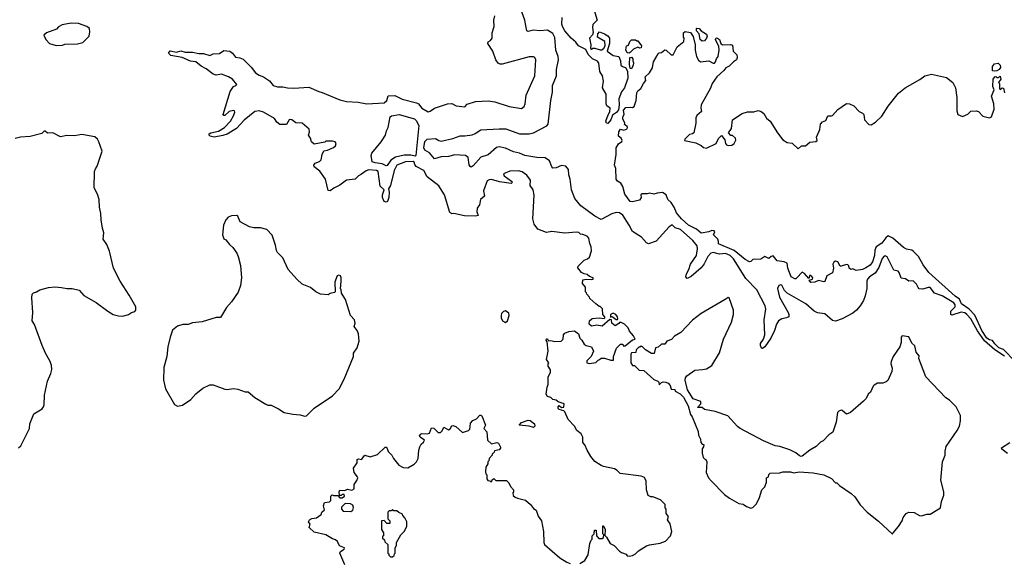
# Model space of a CAD drawing. Extents: x 2220333 to 2384341, y 721037 to 894043.
# Tile 176 of 256: x 2295557 to 2304714, y 817910 to 822968. Entities that reach past the tile are written whole.
import ezdxf

# ---------------------------------------------------------------- set-up
doc = ezdxf.new("R2010")
doc.units = 0

msp = doc.modelspace()

# ---------------------------------------------------------------- linework, layer by layer
at = {"layer": '0CON10XD'}
for points in [[(2304715, 819836.2), (2304625.5, 819895.5), (2304529.6, 819979.6), (2304464.2, 820074.2), (2304401, 820185), (2304365, 820226.6), (2304345, 820240.5), (2304313.8, 820246.2), (2304225, 820220), (2304217.5, 820225), (2304217.1, 820255), (2304257.1, 820295), (2304258.1, 820315), (2304245, 820333.9), (2304135, 820398.9), (2304065, 820422.5), (2304025, 820475.7), (2304005, 820477.1), (2303955, 820460), (2303922.5, 820465), (2303911.2, 820475), (2303897.3, 820507.3), (2303867, 820537), (2303825, 820536.7), (2303795, 820557.5), (2303755, 820563.3), (2303736, 820615), (2303725, 820628.8), (2303685, 820638), (2303625, 820762), (2303605, 820770.6), (2303595, 820766.9), (2303578.5, 820745), (2303547.8, 820662.2), (2303511.1, 820608.9), (2303460.5, 820575), (2303442.3, 820555), (2303436.2, 820535), (2303434.2, 820465.8), (2303420.8, 820399.2), (2303405.4, 820354.6), (2303372.2, 820305), (2303338.5, 820265), (2303305, 820238.8), (2303205, 820184.2), (2303145, 820164.4), (2303115, 820168), (2303045, 820231.4), (2302975, 820240), (2302944.3, 820255), (2302866.9, 820325), (2302693.5, 820423.5), (2302668.9, 820448.9), (2302645, 820496.9), (2302635, 820500.6), (2302618, 820495), (2302604, 820466), (2302622.5, 820385), (2302704.3, 820245), (2302710.8, 820225), (2302708.8, 820205), (2302687, 820193), (2302645, 820184.3), (2302614.7, 820165.3), (2302595.6, 820135), (2302577.1, 820075), (2302541.4, 820005), (2302485, 819923.8), (2302465, 819910), (2302455, 819913.3), (2302445.7, 819935.7), (2302445.6, 819955), (2302475.4, 819994.6), (2302486.5, 820035), (2302481.5, 820175), (2302494.6, 820274.6), (2302489.6, 820305), (2302410.6, 820455), (2302309.2, 820559.2), (2302195, 820744.2), (2302165, 820775.2), (2302121.4, 820791.4), (2302065, 820787.7), (2302005, 820801.8), (2301985, 820796.2), (2301957.3, 820765), (2301923.6, 820696.4), (2301895, 820659.2), (2301801.5, 820578.5), (2301765, 820561.1), (2301753.3, 820575), (2301758.1, 820605), (2301780, 820645), (2301795.2, 820694.8), (2301849.5, 820775), (2301855.6, 820795), (2301860.5, 820835), (2301855.9, 820865), (2301817.5, 820915), (2301702.5, 821015), (2301652.4, 821032.4), (2301625, 821060.6), (2301598.1, 821041.9), (2301475, 820908.6), (2301405, 820881.9), (2301385, 820893.1), (2301340.5, 820945), (2301255, 820997.8), (2301224.2, 821055.8), (2301165, 821150.4), (2301135, 821171.8), (2301105, 821173.8), (2301065, 821162.5), (2300965, 821109.2), (2300905, 821138.5), (2300774.8, 821234.8), (2300720.8, 821305), (2300688.8, 821385), (2300676.4, 821485), (2300662.7, 821525), (2300660, 821575), (2300635, 821605.5), (2300595, 821612.9), (2300545, 821590.5), (2300515, 821587.5), (2300505, 821598.8), (2300484.5, 821655), (2300445, 821683.1), (2300365, 821685.6), (2300255, 821705.5), (2300205, 821726.2), (2300149.7, 821739.7), (2300075, 821772.1), (2300015, 821784.8), (2299992, 821778), (2299915, 821710.8), (2299845, 821688.6), (2299775, 821608.9), (2299755, 821597.1), (2299745, 821601.4), (2299737.7, 821617.7), (2299726.5, 821685), (2299703.7, 821703.7), (2299605, 821709.3), (2299545, 821696.4), (2299475, 821691.1), (2299415, 821673.6), (2299368.5, 821728.5), (2299323.3, 821755), (2299314.8, 821775), (2299325, 821834), (2299345, 821855.6), (2299425, 821861.4), (2299455, 821842.5), (2299475, 821838.6), (2299586.2, 821863.8), (2299653.1, 821886.9), (2299695, 821886), (2299765, 821898.1), (2299791.3, 821908.7), (2299845, 821944.4), (2300016.9, 821953.1), (2300077.9, 821952.1), (2300205, 821906.2), (2300294.6, 821905.4), (2300336, 821914), (2300459.7, 821980.3), (2300471.2, 821995), (2300496.5, 822215), (2300512.2, 822295), (2300512.3, 822355), (2300549.3, 822445), (2300549.2, 822505), (2300568.8, 822595), (2300565.2, 822625), (2300544.3, 822685), (2300532.2, 822802.2), (2300515, 822838.2), (2300465, 822869.8), (2300394.8, 822864.8), (2300335, 822869.5), (2300285, 822857.5), (2300272.5, 822865), (2300266, 822896), (2300253.4, 822965), (2300218, 823065)], [(2300895.8, 823065), (2300926.2, 822965), (2300888.3, 822921.7), (2300884.1, 822895.9), (2300891.2, 822848.8), (2300882.5, 822827.5), (2300856.7, 822795), (2300867.5, 822735), (2300865, 822700), (2300875, 822692.5), (2300888.3, 822701.7), (2300905, 822702.5), (2300955, 822686.7), (2300971.7, 822688.3), (2300988.3, 822701.7), (2301002.5, 822725), (2301000, 822765), (2300930, 822805), (2300933.6, 822836.4), (2300950, 822855), (2300996.1, 822836.1), (2301026.4, 822816.4), (2301042.5, 822795), (2301043.3, 822745), (2301020, 822675), (2301075, 822633.8), (2301130, 822625), (2301143.3, 822585), (2301147.5, 822545), (2301162.3, 822532.3), (2301191.7, 822521.7), (2301209.3, 822489.3), (2301212.9, 822425), (2301181.2, 822335), (2301153.5, 822296.5), (2301129.8, 822230.2), (2301131.9, 822175), (2301125, 822128.8), (2301106.2, 822105), (2301070.9, 822079.1), (2301054.4, 822035), (2301025, 822001.2)], [(2295895, 822728.8), (2295955, 822731.2), (2295975, 822738.8), (2296093, 822743), (2296145, 822756.7), (2296203.8, 822815), (2296208.8, 822855), (2296205, 822887.5), (2296182.5, 822905), (2296105, 822933.3), (2296035, 822936), (2295950.5, 822919.5), (2295917, 822903), (2295899.5, 822880.5), (2295805, 822846.7), (2295780, 822825), (2295800, 822785), (2295835, 822747.5), (2295895, 822728.8)], [(2300795, 820970), (2300773, 820973), (2300757, 820987), (2300735, 820992.5), (2300625, 820983.3), (2300505, 820996.2), (2300455, 820988.8), (2300375, 821020), (2300340, 821065), (2300328.8, 821115), (2300340.8, 821335), (2300330.8, 821385), (2300303.3, 821425), (2300306.7, 821475), (2300273, 821523), (2300231.2, 821551.2), (2300195, 821563.3), (2300115, 821557.5), (2300056.7, 821535), (2300063.3, 821515), (2300131.2, 821465), (2300138.8, 821455), (2300127.1, 821442.9), (2300019.1, 821459.1), (2299945, 821481.1), (2299922, 821478), (2299905, 821467.5), (2299869.4, 821375), (2299880, 821325), (2299841.1, 821295), (2299831.9, 821245), (2299812.5, 821215), (2299809.2, 821179.2), (2299820, 821145), (2299795, 821140), (2299693.9, 821143.9), (2299595, 821164), (2299575, 821162.5), (2299556, 821175), (2299507.7, 821337.7), (2299453.6, 821423.6), (2299347.3, 821507.3), (2299314.2, 821565), (2299243, 821603), (2299230.3, 821620.3), (2299225, 821641.2), (2299215, 821648.9), (2299145, 821646.8), (2299064.4, 821615), (2299039.1, 821565), (2299004.5, 821425), (2298985.8, 821395), (2298992.3, 821362.3), (2298990.8, 821315), (2298976, 821275), (2298965, 821268.8), (2298945.9, 821275.9), (2298930.6, 821315), (2298930, 821340), (2298946.7, 821385), (2298908.3, 821418.3), (2298890.8, 821555), (2298875, 821565.4), (2298805, 821570.8), (2298778.1, 821561.9), (2298735, 821530), (2298706.7, 821515), (2298676.8, 821483.2), (2298596.1, 821473.9), (2298532.5, 821427.5), (2298478.8, 821401.2), (2298445, 821376.2), (2298425, 821378.8), (2298399.2, 821485), (2298347.4, 821557.4), (2298295, 821600), (2298292, 821615), (2298305, 821632), (2298345, 821648.8), (2298361.2, 821665), (2298370, 821715), (2298385, 821747.5), (2298420, 821755), (2298475, 821780), (2298493.3, 821795), (2298500, 821815), (2298491.7, 821831.7), (2298465, 821838.8), (2298405, 821836.7), (2298395, 821830), (2298295, 821810), (2298271.7, 821831.7), (2298262, 821865), (2298243, 821893), (2298251.2, 821925), (2298248.3, 821948.3), (2298185, 822004.2), (2298125, 822008.6), (2298088.8, 822035), (2298075, 822038.6), (2298064, 822035), (2298037.5, 821992.5), (2297975, 821992.5), (2297947.5, 822015), (2297925, 822048.8), (2297825, 822107.5), (2297785, 822120.6), (2297745, 822113.1), (2297645, 822032.5), (2297574.4, 821955.6), (2297485, 821903.1), (2297445, 821889.4), (2297365, 821876), (2297327.5, 821885), (2297317.5, 821895), (2297320, 821905), (2297335, 821916), (2297405, 821930), (2297461.4, 821965), (2297517.5, 822025), (2297545.8, 822075), (2297558, 822108), (2297555, 822120), (2297545, 822123.3), (2297505, 822113.8), (2297465, 822078), (2297455, 822076.2), (2297450, 822085), (2297515, 822300), (2297543.8, 822346.2), (2297567.5, 822355), (2297576.2, 822365), (2297536.7, 822415), (2297500, 822435), (2297435, 822460), (2297385, 822453.3), (2297355, 822460), (2297292.3, 822512.3), (2297245.6, 822535.6), (2297195, 822576), (2297145, 822580.8), (2297066.8, 822616.8), (2296962.5, 822635), (2296940, 822655), (2296955, 822677.5), (2297015, 822666), (2297055, 822678.1), (2297095, 822664.3), (2297165, 822664.3), (2297223, 822653), (2297265, 822652.9), (2297325, 822634.2), (2297355, 822650.8), (2297415, 822653.8), (2297455, 822680.8), (2297510, 822675), (2297536.7, 822655), (2297565, 822618.8), (2297605, 822614.4), (2297635, 822601.4), (2297710, 822525), (2297748.8, 822475), (2297782.8, 822452.8), (2297825, 822436), (2297878.8, 822398.8), (2297913.8, 822355), (2297955, 822341.9), (2298005, 822344.2), (2298046.7, 822333.3), (2298105, 822330), (2298245, 822338.8), (2298339.1, 822299.1), (2298371.1, 822291.1), (2298535, 822221.1), (2298596.6, 822206.6), (2298705, 822200), (2298785.9, 822185.9), (2298947, 822193), (2298970, 822215), (2298985, 822260), (2299045, 822264.2), (2299115, 822227.5), (2299247.5, 822195), (2299266.2, 822185), (2299296.7, 822145), (2299355, 822111.2), (2299373.6, 822116.4), (2299414.1, 822145.9), (2299535, 822186.2), (2299575, 822188.8), (2299615, 822166.2), (2299695, 822156.7), (2299719.3, 822180.7), (2299795, 822206.2), (2299915, 822212), (2299975, 822203.8), (2300109.1, 822159.1), (2300225, 822143.1), (2300249.2, 822160.8), (2300258, 822185), (2300265.8, 822265), (2300347.5, 822445), (2300356.2, 822595), (2300347.5, 822615), (2300335, 822622.5), (2300295, 822623.8), (2300045, 822553.3), (2300023.6, 822553.6), (2300005, 822562.5), (2299983.3, 822595), (2299955.9, 822675.9), (2299910, 822745), (2299915, 822762.5), (2299936.7, 822775), (2299950, 822795), (2299949.2, 822845), (2299970.6, 822905), (2299965.8, 822965), (2299975.7, 823005)], [(2301025, 822001.2), (2301015, 822006.7), (2301009.2, 822025), (2301028.3, 822081.7), (2301045, 822110), (2301046.7, 822145), (2301018, 822165), (2301009.4, 822185), (2301012, 822275), (2300977.5, 822335), (2300986.1, 822396.1), (2300975.7, 822445), (2300952, 822485), (2300942.5, 822565), (2300930.8, 822580.8), (2300885, 822604.3), (2300842.8, 822642.8), (2300821.2, 822691.2), (2300755, 822724.3), (2300729.5, 822759.5), (2300685.8, 822795), (2300626.2, 822865), (2300603.3, 822905), (2300598.8, 822925), (2300602.7, 822987.3)], [(2304815, 819788.9), (2304705, 819900.5), (2304663.9, 819915), (2304625, 819950.8), (2304602.8, 819982.8), (2304575, 819989.5), (2304552.6, 820005), (2304505.7, 820075), (2304439.2, 820219.2), (2304386.2, 820276.2), (2304316.6, 820325), (2304297.8, 820367.8), (2304256.1, 820395), (2304012.2, 820615), (2303958.1, 820688.1), (2303916.2, 820766.2), (2303865, 820815.4), (2303853.1, 820823.1), (2303805, 820832.3), (2303775, 820848.8), (2303676, 820936), (2303635, 820956.7), (2303610.5, 820939.5), (2303575, 820889.6), (2303521.6, 820855), (2303510, 820825), (2303507.2, 820775), (2303487.2, 820715), (2303465, 820682.9), (2303425, 820657.9), (2303393.3, 820645), (2303336, 820636), (2303305, 820650), (2303285, 820643.3), (2303270, 820655), (2303267, 820677), (2303258.3, 820688.3), (2303245, 820691.2), (2303195, 820674), (2303185.9, 820675.9), (2303163.9, 820713.9), (2303145, 820720), (2303128.3, 820711.7), (2303117.5, 820695), (2303123.8, 820655), (2303115, 820612.5), (2303063.6, 820586.4), (2303045, 820533.3), (2303035, 820530), (2302985, 820540), (2302950, 820525), (2302915, 820524), (2302900, 820545), (2302930, 820555), (2302932.5, 820565), (2302925, 820580), (2302905, 820590), (2302895, 820560), (2302855, 820607.5), (2302835, 820617.5), (2302784, 820566), (2302775, 820556.7), (2302765, 820556.2), (2302732.9, 820575), (2302700, 820655), (2302693, 820703), (2302665, 820713.8), (2302600, 820725), (2302565, 820771.2), (2302545, 820766.2), (2302525, 820746.7), (2302485, 820763.3), (2302449.2, 820740.8), (2302375, 820736), (2302355, 820717.5), (2302345, 820716.2), (2302305, 820737.1), (2302201.3, 820821.3), (2302055, 820882.5), (2302056.7, 820905), (2302048.8, 820925), (2302010, 820965), (2302020, 820995), (2302016.7, 821005), (2301993.9, 821006.1), (2301965, 820993.8), (2301895, 820983.3), (2301850.5, 821020.5), (2301775.8, 821055), (2301711.1, 821115), (2301665, 821170.9), (2301643, 821223), (2301615.9, 821265.9), (2301584.7, 821295), (2301570, 821340), (2301535, 821358.8), (2301485, 821353.8), (2301455, 821343.3), (2301415, 821352.5), (2301393.6, 821346.4), (2301345, 821346.7), (2301332, 821338), (2301336.7, 821315), (2301322.3, 821287.7), (2301255, 821271.9), (2301235, 821277.5), (2301186, 821345), (2301166.7, 821415), (2301146.2, 821446.2), (2301115, 821466.7), (2301102.9, 821482.9), (2301100, 821585), (2301088, 821615), (2301103.3, 821715), (2301104, 821775), (2301125, 821812.5), (2301157.5, 821835), (2301160, 821845), (2301150, 821865), (2301124.2, 821885), (2301128.6, 821925), (2301145, 821950), (2301175, 821941.2), (2301205, 821953.8), (2301210, 821965), (2301206.2, 821975), (2301182.5, 821992.5), (2301186, 822005), (2301165, 822046.7), (2301164.7, 822065), (2301176.9, 822085), (2301171.6, 822125), (2301195, 822151.8), (2301235.6, 822155.6), (2301255, 822151.2), (2301270.7, 822159.3), (2301290, 822215), (2301295, 822287.5), (2301304.3, 822305.7), (2301332.3, 822327.7), (2301356.7, 822375), (2301378.3, 822401.7), (2301372.5, 822435), (2301412.5, 822475), (2301440.7, 822519.3), (2301449.3, 822559.3), (2301450, 822575), (2301495, 822650), (2301505, 822660), (2301527, 822663), (2301555, 822687.5), (2301570, 822685), (2301615, 822642.5), (2301635, 822640), (2301672.5, 822715), (2301733.3, 822765), (2301736.7, 822795), (2301730, 822805), (2301730, 822845), (2301745, 822857.5), (2301795, 822850), (2301820.7, 822810.7), (2301840, 822735), (2301837.1, 822685), (2301850, 822625), (2301870.5, 822590.5), (2301887, 822577), (2301965.9, 822585.9), (2302005, 822562), (2302017.1, 822562.9), (2302028, 822575), (2302036, 822605), (2302052, 822625), (2302062, 822685), (2302058.8, 822718.8), (2302026.7, 822785), (2302035, 822800), (2302045, 822797.5), (2302065, 822782.5), (2302077.7, 822747.7), (2302094, 822734), (2302166.2, 822736.2), (2302185, 822730), (2302192.5, 822675), (2302225, 822640), (2302230, 822615), (2302222.5, 822595), (2302195, 822576.7), (2302155, 822536.7), (2302125, 822520), (2302105, 822494), (2302040, 822435), (2301998, 822375), (2301980.5, 822329.5), (2301893.8, 822175), (2301890, 822145), (2301897.5, 822115), (2301855, 822076.7), (2301846, 822055), (2301844, 822005), (2301827.5, 821915), (2301815, 821906), (2301785, 821900), (2301742.5, 821855), (2301740, 821845), (2301845, 821821.2), (2301895, 821797.5), (2301915, 821780), (2301945, 821773.3), (2302032.5, 821815), (2302055, 821862.5), (2302085, 821890), (2302115, 821850), (2302120, 821815), (2302130, 821805), (2302145, 821798.8), (2302179.2, 821800.8), (2302201.2, 821815), (2302216.4, 821846.4), (2302212.5, 821865), (2302185, 821890), (2302171.7, 821891.7), (2302150, 821915), (2302177.5, 821955), (2302186.7, 822035), (2302275, 822096), (2302325, 822110), (2302385, 822112), (2302425, 822124.3), (2302452, 822115), (2302475.8, 822095), (2302503.2, 822053.2), (2302535, 822024.2), (2302605, 821915.6), (2302655, 821851.1), (2302695, 821824.2), (2302739.7, 821819.7), (2302795, 821767.5), (2302826.7, 821793.3), (2302865, 821793.3), (2302905, 821828), (2302960, 821835), (2302972.5, 821845), (2302966.7, 821875), (2302996.7, 821945), (2303003.3, 821995), (2303021.4, 822018.6), (2303055, 822030), (2303072.5, 822075), (2303105, 822072.5), (2303115, 822077.5), (2303165, 822133.8), (2303247, 822187), (2303275, 822186.2), (2303313.3, 822165), (2303362.5, 822115), (2303395, 822098), (2303405.7, 822085), (2303413.8, 822035), (2303454.2, 821994.2), (2303475, 821990), (2303515, 822014.2), (2303575, 822070), (2303635, 822164), (2303730.8, 822285), (2303792, 822335), (2303928.8, 822411.2), (2303975, 822446.4), (2304037.7, 822462.3), (2304175, 822431.1), (2304233.4, 822383.4), (2304260, 822335), (2304271.8, 822245), (2304271.4, 822121.4), (2304280, 822085), (2304325, 822067.5), (2304375, 822087.5), (2304403, 822117), (2304455, 822118.8), (2304475, 822112.5), (2304515, 822070), (2304575, 822053.8), (2304595.8, 822064.2), (2304618.6, 822135), (2304617.5, 822185), (2304595.7, 822255), (2304618, 822315), (2304607.5, 822345), (2304610, 822415), (2304625, 822437.5), (2304635, 822440), (2304645, 822430), (2304655, 822430), (2304675, 822442.5), (2304682.5, 822415), (2304660, 822385), (2304670, 822375), (2304668.3, 822328.3), (2304675, 822320), (2304695, 822332.5), (2304705, 822330), (2304716.4, 822286.4)], [(2301905, 822766.7), (2301885, 822782.5), (2301876.7, 822835), (2301852.5, 822865), (2301850, 822885), (2301855, 822890), (2301875, 822887.5), (2301893.9, 822863.9), (2301945, 822832.5), (2301948.8, 822815), (2301943.8, 822795), (2301925, 822771.2), (2301905, 822766.7)], [(2301225, 822657.5), (2301205, 822660), (2301193, 822687), (2301200, 822725), (2301218.3, 822731.7), (2301230, 822765), (2301245, 822780), (2301285, 822780), (2301295, 822770), (2301305, 822770), (2301340, 822725), (2301337.5, 822705), (2301325, 822702.5), (2301305, 822712.5), (2301265, 822692.5), (2301235, 822662.5), (2301225, 822657.5)], [(2301245, 822510), (2301233, 822513), (2301227.5, 822555), (2301230, 822615), (2301245, 822620), (2301260, 822605), (2301257.5, 822585), (2301266.2, 822566.2), (2301262.5, 822545), (2301245, 822510)], [(2304625, 822487.5), (2304603.6, 822493.6), (2304603, 822533), (2304623, 822557), (2304655, 822562.5), (2304673.8, 822545), (2304677.3, 822522.7), (2304665.9, 822504.1), (2304645, 822492.5), (2304625, 822487.5)], [(2298965, 821608.8), (2298926.6, 821626.6), (2298862, 821635), (2298835, 821644.3), (2298824.1, 821705.9), (2298832.2, 821725), (2298917.9, 821832.1), (2298960, 821895), (2298967.5, 821935), (2298982.5, 821965), (2299002.5, 822065), (2299015.9, 822074.1), (2299085, 822086.3), (2299228.5, 822045), (2299245, 822030), (2299268.1, 821985), (2299242.2, 821705), (2299235, 821697.3), (2299195, 821708.5), (2299133.1, 821706.9), (2299051.4, 821688.6), (2299009.5, 821660.5), (2298975, 821612.7), (2298965, 821608.8)], [(2295546.7, 818985), (2295567.5, 819002.5), (2295647.5, 819165), (2295650.7, 819209.3), (2295689.3, 819300.7), (2295765, 819347.5), (2295777.5, 819365), (2295783.3, 819385), (2295786.4, 819473.6), (2295813.8, 819605), (2295846.7, 819675), (2295856.4, 819713.6), (2295853, 819753), (2295837.5, 819795), (2295797.5, 819865), (2295766.4, 819936.4), (2295695, 820132.5), (2295671.2, 820165), (2295677.5, 820245), (2295670.3, 820380.3), (2295674.2, 820415.8), (2295685, 820427.5), (2295713.6, 820436.4), (2295745, 820456.2), (2295825, 820476), (2295885, 820482), (2295945, 820477.5), (2295995, 820466.2), (2296045, 820466.2), (2296110.7, 820450.7), (2296151.7, 820401.7), (2296267.3, 820337.3), (2296375.9, 820255.9), (2296425.9, 820225.9), (2296475, 820213.8), (2296515, 820211.2), (2296570, 820225), (2296595, 820242.5), (2296626.4, 820253.6), (2296637.5, 820265), (2296637.5, 820295), (2296576.2, 820405), (2296492, 820535), (2296430, 820655), (2296392, 820815), (2296366.2, 820875), (2296332, 820925), (2296338, 820985), (2296328, 821028), (2296314, 821105), (2296311.2, 821165), (2296298, 821225), (2296296.1, 821296.1), (2296280, 821345), (2296250, 821405), (2296253.8, 821555), (2296260.5, 821579.5), (2296276.7, 821605), (2296322.5, 821745), (2296291.7, 821831.7), (2296280, 821855), (2296257, 821877), (2296135, 821898.8), (2296065, 821886.7), (2295995, 821890), (2295935, 821877.5), (2295865, 821916.7), (2295815, 821912.5), (2295795, 821930), (2295785, 821930), (2295761.7, 821908.3), (2295655, 821880), (2295565, 821873.8), (2295515, 821863.8)], [(2298205, 819280), (2298225, 819283.3), (2298295, 819352.5), (2298465, 819467.5), (2298526.7, 819535), (2298573.3, 819625), (2298662.5, 819835), (2298662.5, 819865), (2298696.4, 819913.6), (2298713.6, 819976.4), (2298706.7, 820045), (2298696.7, 820075), (2298667.5, 820115), (2298676.7, 820145), (2298670, 820175), (2298633.8, 820215), (2298586.2, 820366.2), (2298550, 820425), (2298547, 820457), (2298540, 820465), (2298547.5, 820535), (2298547.5, 820565), (2298540, 820585), (2298525, 820590), (2298510, 820585), (2298492.5, 820545), (2298487.5, 820525), (2298490, 820435), (2298485, 820430), (2298445, 820420), (2298425, 820407.5), (2298353.6, 820413.6), (2298310, 820435), (2298260, 820475), (2298185, 820507.5), (2298135, 820552.5), (2298055, 820642.5), (2298003.6, 820753.6), (2297955, 820802.5), (2297945, 820820), (2297935, 820870), (2297903.6, 820963.6), (2297856.1, 821016.1), (2297795, 821030), (2297735, 821030), (2297695, 821040), (2297607, 821087), (2297585, 821140), (2297576.4, 821146.4), (2297525, 821142.5), (2297495, 821130), (2297473, 821107), (2297453.6, 821056.4), (2297442.5, 820965), (2297455, 820930), (2297475, 820920), (2297507, 820877), (2297539.3, 820849.3), (2297576.1, 820796.1), (2297590, 820765), (2297610.7, 820680.7), (2297618.8, 820565), (2297608.8, 820495), (2297587.7, 820432.3), (2297525, 820342.5), (2297479.3, 820290.7), (2297425, 820197.5), (2297383.6, 820196.4), (2297255, 820156.2), (2297165, 820146.7), (2297123, 820133), (2297075, 820132.5), (2297025, 820117.5), (2296979.3, 820080.7), (2296955.8, 820014.2), (2296933.8, 819925), (2296925.9, 819834.1), (2296896.4, 819733.6), (2296893.3, 819615), (2296913.3, 819535), (2296995, 819387.5), (2297025, 819373.3), (2297069.5, 819380.5), (2297146.8, 819433.2), (2297194.3, 819485.7), (2297259.5, 819540.5), (2297325, 819570), (2297355, 819571.2), (2297465, 819530), (2297485, 819526.7), (2297545, 819536.2), (2297585, 819530), (2297655, 819506.7), (2297680, 819505), (2297745, 819452.5), (2297845, 819392.5), (2297865, 819382.5), (2297895, 819382.5), (2297965, 819347.5), (2298015, 819312.5), (2298097, 819297), (2298165, 819292.5), (2298205, 819280)], [(2300765, 817907.5), (2300813, 817937), (2300845, 817990), (2300860, 818095), (2300870, 818125), (2300880, 818135), (2300880, 818165), (2300900, 818185), (2300901.7, 818218.3), (2300918.3, 818218.3), (2300920, 818165), (2300941.7, 818141.7), (2300975, 818140), (2300985, 818150), (2300990, 818175), (2300980, 818185), (2300980, 818260), (2300985, 818260), (2301002.5, 818225), (2300998.3, 818168.3), (2301015, 818153.3), (2301047.5, 818095), (2301085, 818077.5), (2301134.1, 818024.1), (2301155, 818010), (2301197, 817997), (2301205, 817980), (2301225, 817977.5), (2301255, 817982.5), (2301285, 817997.5), (2301312.5, 818025), (2301386.4, 818073.6), (2301415, 818083.3), (2301513, 818097), (2301563.6, 818116.4), (2301610, 818165), (2301622.5, 818205), (2301607, 818277), (2301580, 818315), (2301590, 818345), (2301570, 818375), (2301570, 818415), (2301560, 818425), (2301558.3, 818458.3), (2301515, 818500), (2301445, 818530), (2301425, 818530), (2301400.7, 818540.7), (2301386, 818595), (2301381.4, 818675), (2301368.1, 818708.1), (2301335, 818720), (2301140, 818745), (2301112.5, 818775), (2301088, 818788), (2300985, 818810), (2300965, 818820), (2300905, 818857.5), (2300868.8, 818905), (2300835, 818962.5), (2300813.6, 819013.6), (2300792.5, 819035), (2300792.5, 819085), (2300777.5, 819115), (2300737, 819147), (2300716.4, 819186.4), (2300657, 819247), (2300625, 819320), (2300618.3, 819328.3), (2300575, 819340), (2300565, 819350), (2300563, 819367), (2300575, 819380), (2300595, 819360), (2300618.3, 819361.7), (2300620, 819395), (2300565, 819412.5), (2300547, 819427), (2300515, 819433.3), (2300495, 819453.3), (2300465, 819462.5), (2300453.8, 819485), (2300461.7, 819548.3), (2300472.5, 819575), (2300472.5, 819645), (2300492.5, 819685), (2300491.7, 819711.7), (2300470, 819745), (2300470, 819765), (2300477, 819777), (2300457.5, 819805), (2300470, 819885), (2300461.7, 819971.7), (2300452.5, 819985), (2300455, 820000), (2300465, 820000), (2300475, 819980), (2300495, 819982.5), (2300535, 819972.5), (2300591.7, 819978.3), (2300610, 819995), (2300613, 820037), (2300625, 820050), (2300665, 820067.5), (2300715, 820072.5), (2300752.5, 820045), (2300767.5, 820005), (2300786.1, 819986.1), (2300805, 819950), (2300825, 819937.5), (2300873, 819923), (2300892.5, 819885), (2300870, 819835), (2300830, 819795), (2300830, 819775), (2300855, 819770), (2300915, 819780), (2300935, 819800), (2300950, 819805), (2300965, 819817.5), (2300995, 819817.5), (2301055, 819800), (2301078.3, 819801.7), (2301080, 819835), (2301108.3, 819911.7), (2301145, 819950), (2301165, 819950), (2301170, 819935), (2301187, 819933), (2301255, 819990), (2301280, 819995), (2301265, 820027.5), (2301229.3, 820069.3), (2301215, 820100), (2301180, 820135), (2301151.7, 820151.7), (2301135, 820150), (2301129.3, 820140.7), (2301095, 820120), (2301062.5, 820145), (2301060, 820175), (2301045, 820180), (2300975, 820117.1), (2300925, 820125.8), (2300875, 820117.1), (2300852.5, 820135), (2300855, 820166.7), (2300882.1, 820187.9), (2300945, 820194), (2300991.7, 820188.3), (2301000, 820195), (2301000, 820205), (2300980, 820225), (2300978.3, 820278.3), (2300955, 820300), (2300945, 820300), (2300913.6, 820323.6), (2300860, 820375), (2300857, 820387), (2300830, 820415), (2300828.3, 820428.3), (2300820, 820435), (2300818.3, 820478.3), (2300790, 820515), (2300793, 820547), (2300825, 820552.5), (2300875, 820550), (2300890, 820555), (2300890, 820565), (2300855, 820580), (2300835, 820597.5), (2300805, 820602.5), (2300780, 820615), (2300748.3, 820658.3), (2300750, 820675), (2300805, 820730), (2300838.3, 820741.7), (2300855, 820760), (2300873.6, 820816.4), (2300871.2, 820855), (2300857.5, 820885), (2300850, 820935), (2300835, 820954), (2300795, 820970)], [(2303675, 818180), (2303680, 818195), (2303728.3, 818251.7), (2303763.3, 818305), (2303774.1, 818335.9), (2303800, 818375), (2303825, 818387.5), (2303875, 818382.5), (2303925, 818356.7), (2303945, 818353.3), (2303993.6, 818366.4), (2304025, 818366.7), (2304120, 818425), (2304130, 818485), (2304150, 818545), (2304150, 818575), (2304124, 818685), (2304138.8, 818855), (2304163.3, 818915), (2304163.8, 818955), (2304174.1, 818995.9), (2304276.7, 819145), (2304296.2, 819185), (2304306.7, 819235), (2304306.4, 819286.4), (2304266.4, 819366.4), (2304205, 819427.5), (2304170.7, 819450.7), (2303984.2, 819644.2), (2303920, 819815), (2303921.7, 819841.7), (2303893.9, 819873.9), (2303888.8, 819905), (2303880, 819935), (2303855, 819957.5), (2303825, 820017.5), (2303762.5, 820027.5), (2303755.6, 820014.4), (2303754.5, 819965.5), (2303743.5, 819925), (2303681.4, 819835), (2303662, 819788), (2303659.5, 819765), (2303670, 819725), (2303668.6, 819695), (2303629.3, 819610.7), (2303615, 819598), (2303585, 819586.7), (2303533.9, 819586.1), (2303502.3, 819567.7), (2303492.5, 819557.5), (2303468.3, 819501.7), (2303447, 819483), (2303427.5, 819445), (2303405, 819417.5), (2303282.5, 819315), (2303245, 819297.5), (2303205, 819333.3), (2303195, 819336.7), (2303175, 819326.7), (2303163.8, 819315), (2303148.8, 819225), (2303118.8, 819131.2), (2303082.5, 819105), (2303029.3, 819050.7), (2303005, 819037.5), (2302965, 818997.5), (2302905, 818962.5), (2302835, 818907.5), (2302825, 818903.3), (2302809.3, 818909.3), (2302775, 818936.7), (2302720, 818965), (2302625, 818996.7), (2302583.8, 819003.8), (2302475, 819050), (2302257.5, 819165), (2302232.3, 819182.3), (2302141.7, 819281.7), (2302025, 819323.3), (2301925, 819340), (2301905, 819360), (2301860, 819360), (2301890, 819395), (2301890, 819415), (2301820.7, 819440.7), (2301767.5, 819525), (2301746.7, 819615), (2301750, 819635), (2301762.5, 819655), (2301835, 819707.5), (2301907.7, 819712.3), (2301945, 819721.2), (2301995, 819751.2), (2302065, 819867.5), (2302102, 819995), (2302176, 820155), (2302196.2, 820225), (2302195.8, 820265), (2302155, 820380), (2302145, 820382.5), (2302117.5, 820365), (2301893.8, 820235), (2301815, 820173.3), (2301705, 820057.5), (2301645, 820022.5), (2301617, 819993), (2301573.9, 819976.1), (2301555, 819950), (2301525, 819950), (2301495, 819920), (2301470, 819915), (2301456.1, 819863.9), (2301433.9, 819863.9), (2301377, 819897), (2301350, 819925), (2301335, 819930), (2301325, 819920), (2301315, 819920), (2301290, 819895), (2301288.3, 819871.7), (2301245, 819870), (2301240, 819855), (2301240, 819775), (2301255, 819750), (2301275, 819750), (2301318.3, 819708.3), (2301360, 819705), (2301455, 819620), (2301490, 819605), (2301500, 819595), (2301505, 819570), (2301527, 819593), (2301541.7, 819598.3), (2301565, 819596.2), (2301586.7, 819585), (2301606.7, 819565), (2301615, 819530), (2301648.3, 819528.3), (2301651.7, 819511.7), (2301698.3, 819488.3), (2301730, 819455), (2301773.3, 819375), (2301796.7, 819295), (2301811.7, 819271.7), (2301867, 819137), (2301868.3, 819101.7), (2301887.5, 819065), (2301892.5, 819035), (2301905, 819020), (2301920, 819015), (2301917, 818993), (2301903.6, 818976.4), (2301903.6, 818936.4), (2301913.3, 818895), (2301925, 818882.5), (2301936.4, 818876.4), (2301947.5, 818855), (2301940, 818755), (2301962.5, 818705), (2301987, 818677), (2302110.7, 818550.7), (2302157, 818517), (2302245, 818467.5), (2302285, 818460), (2302315, 818437.5), (2302355, 818422.5), (2302375, 818430), (2302407.5, 818465), (2302436.4, 818523.6), (2302457.5, 818595), (2302487, 818623), (2302502.5, 818665), (2302503, 818707), (2302520, 818715), (2302523, 818737), (2302535, 818750), (2302625, 818752.5), (2302655, 818762.5), (2302725, 818760), (2302755, 818752.5), (2302805, 818762.5), (2302935, 818752.5), (2303035, 818732.5), (2303105, 818700), (2303145, 818660), (2303155, 818660), (2303180, 818635), (2303289.5, 818559.5), (2303325, 818527.5), (2303372.5, 818455), (2303437, 818387), (2303545, 818302.5), (2303675, 818180)], [(2300075, 820150), (2300093.3, 820166.7), (2300107.5, 820215), (2300105, 820237.5), (2300075, 820260), (2300055, 820252.5), (2300037.5, 820235), (2300033.3, 820215), (2300033.3, 820195), (2300047.5, 820165), (2300075, 820150)], [(2301115, 820180), (2301120, 820185), (2301117.5, 820205), (2301100, 820225), (2301075, 820236.7), (2301050, 820225), (2301051.7, 820201.7), (2301067, 820207), (2301105, 820180), (2301115, 820180)], [(2298581.2, 817895), (2298532.5, 818005), (2298540.7, 818019.3), (2298575, 818042.5), (2298577.5, 818055), (2298532.3, 818072.3), (2298512.3, 818112.3), (2298495, 818130), (2298465, 818136.7), (2298405, 818176.7), (2298295, 818201.4), (2298250, 818245), (2298257.5, 818275), (2298242.5, 818295), (2298252.5, 818315), (2298275, 818328.8), (2298315.9, 818334.1), (2298360, 818365), (2298367.5, 818385), (2298391.7, 818408.3), (2298382.5, 818445), (2298392.5, 818475), (2298437, 818483), (2298450, 818495), (2298450, 818535), (2298463, 818547), (2298475, 818540), (2298515, 818540), (2298535, 818520), (2298555, 818520), (2298577.5, 818535), (2298575, 818550), (2298555, 818550), (2298545, 818540), (2298531.7, 818541.7), (2298527.5, 818575), (2298535, 818590), (2298580.7, 818589.3), (2298605, 818600), (2298645, 818590), (2298666.1, 818603.9), (2298667.5, 818645), (2298690.7, 818679.3), (2298700, 818705), (2298698.8, 818715), (2298668, 818755), (2298660, 818795), (2298694.2, 818845), (2298696.2, 818875), (2298706.1, 818883.9), (2298735, 818877.5), (2298765, 818917.5), (2298815, 818902.5), (2298885, 818922.5), (2298955, 818990), (2298965, 818990), (2298975, 818980), (2298985, 818950), (2299016.4, 818916.4), (2299032.5, 818885), (2299083.6, 818823.6), (2299123, 818803), (2299165, 818800), (2299225, 818832.5), (2299247.5, 818855), (2299262.5, 818885), (2299268.3, 818961.7), (2299277.5, 818995), (2299290.7, 819019.3), (2299313, 819037), (2299322.5, 819055), (2299280, 819085), (2299276.2, 819095), (2299287.7, 819112.3), (2299295, 819116.7), (2299345.8, 819114.2), (2299368.8, 819121.2), (2299385, 819170), (2299407, 819167), (2299448.3, 819128.3), (2299471.7, 819128.3), (2299487, 819143), (2299501.7, 819178.3), (2299545, 819152.5), (2299559.3, 819160.7), (2299575, 819190), (2299585, 819192.5), (2299613.6, 819183.6), (2299675, 819127.5), (2299730, 819145), (2299741.7, 819158.3), (2299747, 819183), (2299750, 819215), (2299770.7, 819239.3), (2299806.4, 819253.6), (2299835, 819287.5), (2299845, 819290), (2299855, 819282.5), (2299890, 819195), (2299872.5, 819165), (2299900, 819135), (2299907.5, 819055), (2299945, 819023.3), (2299995, 819033.3), (2300009.2, 819029.2), (2300027.7, 818992.3), (2300027.5, 818982.5), (2300015, 818966.7), (2299973.6, 818956.4), (2299970, 818945), (2299950, 818925), (2299950, 818915), (2299923, 818887), (2299920, 818865), (2299910, 818855), (2299910, 818835), (2299892.5, 818805), (2299890, 818765), (2299893, 818743), (2299900, 818735), (2299900, 818695), (2299911.7, 818681.7), (2299928.3, 818678.3), (2299935, 818670), (2299948.3, 818671.7), (2299951.7, 818688.3), (2299965, 818700), (2299985, 818680), (2300085, 818680), (2300105, 818660), (2300120, 818625), (2300150, 818595), (2300150, 818575), (2300142.5, 818565), (2300145, 818542.5), (2300164.3, 818524.3), (2300187.5, 818515), (2300259.4, 818499.4), (2300307.7, 818457.7), (2300335, 818420), (2300360, 818405), (2300379.4, 818349.4), (2300410.8, 818305), (2300428.6, 818205), (2300431.2, 818105), (2300437.5, 818085), (2300580.9, 817960.9), (2300645, 817921.2), (2300675, 817910)], [(2300335, 819173.3), (2300295, 819187.5), (2300202.5, 819195), (2300225, 819220), (2300285, 819242.5), (2300305, 819240), (2300345, 819207.5), (2300346.2, 819185), (2300335, 819173.3)], [(2304743.1, 818933.1), (2304691.7, 818971.7), (2304687.9, 818985), (2304764.9, 819035.1)], [(2298635, 818391.9), (2298654.2, 818405), (2298660.7, 818430.7), (2298655, 818450), (2298633.3, 818463.3), (2298585, 818466.7), (2298548.3, 818431.7), (2298550, 818415), (2298566, 818396), (2298635, 818391.9)], [(2299025, 817970), (2299038.3, 817981.7), (2299041.7, 817998.3), (2299050, 818005), (2299050, 818055), (2299060, 818075), (2299060, 818105), (2299100, 818175), (2299135, 818210), (2299157.5, 818255), (2299157, 818297), (2299140, 818335), (2299120, 818355), (2299116.4, 818366.4), (2299083, 818383), (2299065, 818400), (2299035, 818400), (2299025, 818410), (2299015, 818400), (2298991.7, 818398.3), (2298980, 818385), (2298980, 818325), (2299000, 818305), (2298998.3, 818281.7), (2298971.7, 818281.7), (2298945, 818310), (2298920, 818305), (2298920, 818225), (2298940, 818195), (2298940, 818165), (2298931.7, 818158.3), (2298930, 818145), (2298948.3, 818128.3), (2298951.7, 818111.7), (2298980, 818085), (2298980, 818005), (2298988.3, 817998.3), (2298990, 817985), (2299005, 817970), (2299025, 817970)]]:
    msp.add_lwpolyline(points, dxfattribs=at)

doc.saveas('drawing.dxf')
